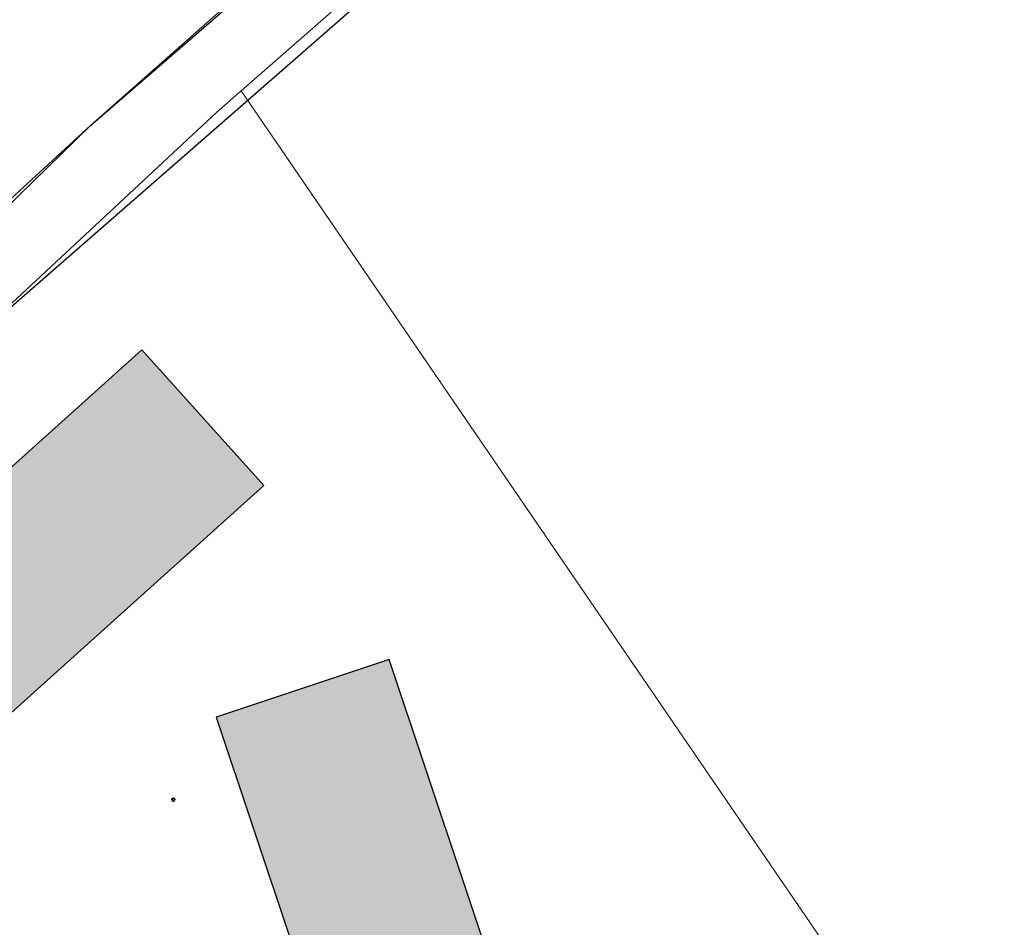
# Model space of a CAD drawing. Header units: metres. Extents: x 190798 to 192239, y 307689 to 310000.
# Tile 66 of 107: x 191416 to 191462, y 309604 to 309646. Entities that reach past the tile are written whole.
import ezdxf
from ezdxf.lldxf.tags import DXFTag

# ---------------------------------------------------------------- set-up
doc = ezdxf.new("R2010")
doc.units = ezdxf.units.M
for name, color, linetype in [('PH-BEST-BEBOUWING', 1, 'Continuous'), ('PH-BEST-BEBOUWING-ARCERING', 253, 'Continuous'), ('PH-BEST-KADASTRALE-GRENS', 150, 'KG-KADASTRAAL-SO'), ('PH-BEST-KL-LAAGSPANNING-ENEXIS', 12, '1-200 LAAGSPANNING')]:
    doc.layers.add(name, color=color, linetype=linetype)
doc.layers.add('PH-BEST-KANTVERHARDING', color=253, linetype='Continuous', lineweight=9)
doc.styles.add('ROMANS', font='romans.shx')
doc.styles.get("Standard").update_dxf_attribs({"font": 'arial.ttf'})
doc.linetypes.add('1-200 LAAGSPANNING', pattern='A,1.5,-0.6,["LS",ROMANS,S=0.24,R=0,X=-0.45,Y=-0.12],-0.05', length=2.15)
tags = doc.linetypes.add('KG-KADASTRAAL-SO', pattern='A,5.5,-2,["K",Standard,S=1.8,R=0,X=0,Y=-0.9],-2,5.5,-2,[5,NLCS.SHX,S=0.75,R=0,X=0,Y=0],-2', length=19).pattern_tags.tags
tags[6] = DXFTag(74, 10)

# ---------------------------------------------------------------- blocks, each defined once
blk = doc.blocks.new('SIE-MEUBILAIR_PAAL_LICHTMAST-SO')
for points in [[(-0.62, 0), (-1, 0)], [(-0.71, 0.71), (-0.44, 0.44)], [(0, 1), (0, 0.62)], [(0.44, 0.44), (0.71, 0.71)], [(1, 0), (0.62, 0)], [(-0.71, -0.71), (-0.44, -0.44)], [(0, -0.62), (0, -1)], [(0.44, -0.44), (0.71, -0.71)]]:
    blk.add_lwpolyline(points)
blk.add_circle((0, 0), 0.5)

msp = doc.modelspace()

# ---------------------------------------------------------------- hatches: boundary and pattern name
at = {"layer": 'PH-BEST-BEBOUWING-ARCERING'}
h = msp.add_hatch(color=256, dxfattribs=at)
h.dxf.hatch_style = 1
h.paths.add_polyline_path([(191427.586, 309624.722), (191421.912, 309631.037), (191405.633, 309616.412), (191411.307, 309610.097)])
h = msp.add_hatch(color=256, dxfattribs=at)
h.dxf.hatch_style = 1
h.paths.add_polyline_path([(191425.376, 309613.938), (191432.304, 309593.19), (191440.356, 309595.878), (191433.428, 309616.627)])

# ---------------------------------------------------------------- linework, layer by layer
at = {"layer": 'PH-BEST-BEBOUWING'}
for points in [[(191411.307, 309610.097), (191427.586, 309624.722), (191421.912, 309631.037), (191405.633, 309616.412), (191411.307, 309610.097)], [(191425.376, 309613.938), (191432.304, 309593.19), (191440.356, 309595.878), (191433.428, 309616.627), (191425.376, 309613.938)]]:
    msp.add_lwpolyline(points, dxfattribs=at)
at = {"layer": 'PH-BEST-KADASTRALE-GRENS', "ltscale": 0.2, "flags": 128}
for points in [[(191385.648, 309604.748), (191387.709, 309606.962), (191398.724, 309617.805), (191413.128, 309630.693), (191448.649, 309661.73), (191454.812, 309665.804), (191455.488, 309666.143)], [(191371.33, 309595.92), (191375.679, 309598.683), (191419.519, 309641.48), (191446.701, 309665), (191446.951, 309665.131)]]:
    msp.add_lwpolyline(points, dxfattribs=at)
at = {"layer": 'PH-BEST-KANTVERHARDING', "color": 8}
msp.add_line((191462.067, 309591.152), (191426.532, 309643.102), dxfattribs=at)
for points in [[(191426.532, 309643.102), (191433.43, 309649.139), (191441.39, 309655.839), (191448.649, 309661.73)], [(191361.8, 309651.93), (191365.32, 309634.83), (191368.309, 309619.761), (191370.63, 309602.54), (191371.33, 309595.92), (191375.681, 309598.679), (191385.58, 309608.41), (191398.9, 309622.1), (191409.119, 309631.929), (191419.519, 309641.48), (191435.59, 309655.701)], [(191374.379, 309592.639), (191379.23, 309597.941), (191387.711, 309606.961), (191398.721, 309617.8), (191404.999, 309623.01), (191413.13, 309630.69), (191425.399, 309642.11), (191426.532, 309643.102)]]:
    msp.add_lwpolyline(points, dxfattribs=at)

# ---------------------------------------------------------------- block references
at = {"layer": 'PH-BEST-KL-LAAGSPANNING-ENEXIS', "xscale": 0.1, "yscale": 0.1, "zscale": 0.1}
msp.add_blockref('SIE-MEUBILAIR_PAAL_LICHTMAST-SO', (191423.371, 309610.102), dxfattribs=at)

doc.saveas('drawing.dxf')
